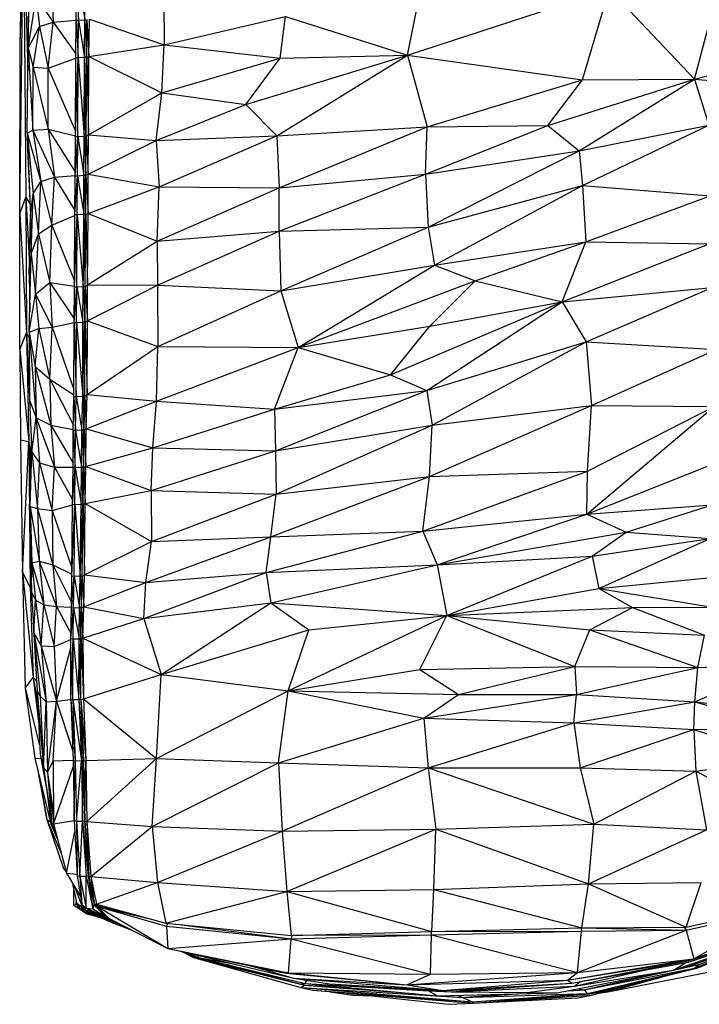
# Model space of a CAD drawing. Header units: millimetres. Extents: x 0 to 2209, y 0 to 979.
# Tile 1 of 27: x 0 to 285, y 19 to 432. Entities that reach past the tile are written whole.
import ezdxf

# ---------------------------------------------------------------- set-up
doc = ezdxf.new("R2010")
doc.units = ezdxf.units.MM
doc.header["$MEASUREMENT"] = 0
doc.layers.add('Crea2D$visibili$tangenti', color=7, linetype='Continuous', true_color=0x000000)

msp = doc.modelspace()

# ---------------------------------------------------------------- linework, layer by layer
at = {"layer": 'Crea2D$visibili$tangenti'}
for p, q in [((0, 350.62), (1.55, 475.39)), ((0.19, 421.68), (1.55, 475.39)), ((1.55, 475.39), (3.41, 410.48)), ((1.55, 475.39), (2.62, 357.59)), ((0.19, 421.68), (1.26, 469.56)), ((3.59, 420.1), (4.07, 446.32)), ((13.38, 450.03), (14.05, 431.04)), ((23.75, 431.82), (23.84, 447.57)), ((23.84, 447.57), (24.62, 431.84)), ((24.62, 431.84), (24.82, 447.59)), ((24.82, 447.59), (27.34, 431.98)), ((27.34, 431.98), (27.53, 447.72)), ((162.74, 417.12), (169.24, 449.7)), ((162.74, 417.12), (247.46, 444.87)), ((236.12, 406.89), (247.46, 444.87)), ((247.46, 444.87), (283.13, 407.08)), ((283.13, 407.08), (293.12, 444.82)), ((3.59, 420.1), (6.88, 441.48)), ((6.88, 441.48), (14.05, 431.04)), ((6.88, 441.48), (8.34, 429.14)), ((60.48, 440.15), (60.58, 421.5)), ((3.41, 410.48), (3.88, 437.84)), ((3.59, 420.1), (3.88, 437.84)), ((8.34, 429.14), (14.05, 431.04)), ((11.92, 411.71), (14.05, 431.04)), ((14.05, 431.04), (23.75, 431.86)), ((14.05, 431.04), (23.57, 417.72)), ((23.55, 416.13), (23.75, 431.82)), ((23.75, 431.82), (24.62, 431.84)), ((23.75, 431.82), (24.52, 416.18)), ((24.52, 416.15), (24.62, 431.84)), ((24.62, 431.84), (27.34, 431.98)), ((24.62, 431.84), (27.23, 416.29)), ((27.23, 416.29), (27.34, 431.98)), ((27.34, 431.98), (28.21, 432.05)), ((27.34, 431.98), (28.01, 416.35)), ((28.01, 416.35), (28.21, 432.05)), ((28.11, 416.38), (28.21, 432.05)), ((28.21, 432.07), (29.08, 416.57)), ((29.08, 416.57), (29.27, 432.34)), ((29.27, 432.34), (60.58, 421.5)), ((60.58, 421.5), (111.57, 433.42)), ((109.24, 415.86), (111.57, 433.42)), ((111.57, 433.42), (162.74, 417.12)), ((3.59, 420.1), (8.34, 429.14)), ((5.72, 412.12), (8.34, 429.14)), ((8.34, 429.14), (11.92, 411.71)), ((0, 350.62), (0.19, 421.68)), ((29.08, 416.57), (60.58, 421.5)), ((59.71, 401.43), (60.58, 421.5)), ((60.58, 421.5), (109.24, 415.86)), ((3.2, 384.38), (3.59, 420.1)), ((3.39, 409.74), (3.59, 420.1)), ((3.59, 420.1), (5.72, 412.12)), ((3.59, 420.1), (5.52, 385.64)), ((283.13, 407.08), (324.71, 417.67)), ((11.92, 411.71), (23.55, 415.88)), ((23.36, 383), (24.52, 416.15)), ((23.36, 383), (23.55, 416.13)), ((23.55, 416.13), (24.52, 416.15)), ((24.33, 383), (24.52, 416.15)), ((24.52, 416.15), (27.23, 416.29)), ((24.52, 416.15), (27.04, 383.16)), ((27.04, 383.16), (28.01, 416.35)), ((27.04, 383.16), (27.23, 416.29)), ((27.23, 416.29), (28.01, 416.35)), ((27.82, 383.22), (28.11, 416.38)), ((27.82, 383.22), (28.01, 416.35)), ((27.91, 383.2), (28.11, 416.38)), ((28.01, 416.35), (28.11, 416.38)), ((28.11, 416.38), (29.08, 416.57)), ((28.11, 416.38), (28.88, 383.81)), ((28.88, 383.81), (29.08, 416.57)), ((29.08, 416.57), (59.71, 401.43)), ((59.71, 401.43), (109.24, 415.86)), ((94.89, 396.47), (162.74, 417.12)), ((94.89, 396.47), (109.24, 415.86)), ((107.88, 383.33), (162.74, 417.12)), ((109.24, 415.86), (162.74, 417.12)), ((162.74, 417.12), (236.12, 406.89)), ((162.74, 417.12), (170.98, 387.06)), ((3.2, 384.38), (3.39, 409.74)), ((5.52, 385.64), (5.72, 412.12)), ((5.72, 412.12), (11.92, 386.14)), ((5.72, 412.12), (11.92, 411.71)), ((11.92, 411.71), (23.37, 385.31)), ((11.92, 386.14), (11.92, 411.71)), ((170.98, 387.06), (236.12, 406.89)), ((221.68, 387.68), (283.13, 407.08)), ((221.68, 387.68), (236.12, 406.89)), ((234.76, 377.09), (283.13, 407.08)), ((236.12, 406.89), (283.13, 407.08)), ((283.13, 407.08), (324.71, 403.52)), ((283.13, 407.08), (289.23, 387.83)), ((28.88, 383.81), (59.71, 401.43)), ((57.29, 381.3), (59.71, 401.43)), ((59.71, 401.43), (94.89, 396.47)), ((57.29, 381.3), (94.89, 396.47)), ((94.89, 396.47), (107.88, 383.33)), ((3.2, 384.38), (5.52, 385.64)), ((3.2, 384.38), (4.56, 350.08)), ((3.2, 384.38), (3.3, 377.83)), ((3.2, 384.38), (8.82, 364.17)), ((3.2, 384.38), (5.72, 358.93)), ((5.52, 385.64), (11.92, 386.14)), ((5.52, 385.64), (14.54, 365.98)), ((5.52, 385.64), (8.82, 364.17)), ((11.92, 386.14), (23.27, 368.19)), ((11.92, 386.14), (14.54, 365.98)), ((11.92, 386.14), (23.36, 383.35)), ((107.88, 383.33), (170.98, 387.06)), ((108.95, 361.45), (170.98, 387.06)), ((170.3, 367.23), (221.68, 387.68)), ((170.3, 367.23), (170.98, 387.06)), ((170.98, 387.06), (221.68, 387.68)), ((221.68, 387.68), (234.76, 377.09)), ((234.76, 377.09), (289.23, 387.83)), ((236.21, 362.53), (289.23, 387.83)), ((23.26, 366.61), (23.36, 383)), ((23.26, 366.6), (24.33, 383)), ((23.36, 383), (24.33, 383)), ((24.23, 366.59), (24.33, 383)), ((24.33, 383), (27.04, 383.16)), ((24.33, 383), (26.95, 366.75)), ((26.95, 366.75), (27.04, 383.16)), ((27.04, 383.16), (27.82, 383.22)), ((27.04, 383.16), (27.72, 366.8)), ((27.72, 366.8), (27.82, 383.22)), ((27.72, 366.8), (27.91, 383.2)), ((27.82, 383.22), (27.91, 383.2)), ((27.82, 366.75), (27.91, 383.2)), ((27.91, 383.2), (28.88, 383.81)), ((27.91, 383.2), (28.69, 367.24)), ((28.69, 367.24), (28.88, 383.81)), ((28.69, 367.24), (57.29, 381.3)), ((28.88, 383.81), (57.29, 381.3)), ((57.29, 381.3), (107.88, 383.33)), ((57.29, 381.3), (58.55, 361.96)), ((58.55, 361.96), (107.88, 383.33)), ((107.88, 383.33), (108.95, 361.45)), ((3.3, 377.83), (4.56, 350.08)), ((170.3, 367.23), (234.76, 377.09)), ((171.37, 345), (234.76, 377.09)), ((234.76, 377.09), (236.21, 362.53)), ((5.72, 358.93), (8.82, 364.17)), ((7.85, 342.19), (8.82, 364.17)), ((8.82, 364.17), (14.54, 365.98)), ((8.82, 364.17), (13.47, 345.87)), ((13.47, 345.87), (14.54, 365.98)), ((14.54, 365.98), (23.26, 366.61)), ((14.54, 365.98), (23.18, 351.93)), ((23.17, 350.3), (23.26, 366.6)), ((23.17, 350.3), (24.23, 366.59)), ((23.26, 366.6), (24.23, 366.59)), ((24.14, 350.29), (24.23, 366.59)), ((24.23, 366.59), (26.95, 366.75)), ((24.23, 366.59), (26.85, 350.45)), ((26.85, 350.45), (26.95, 366.75)), ((26.95, 366.75), (27.72, 366.8)), ((26.95, 366.75), (27.62, 350.5)), ((27.62, 350.5), (27.72, 366.8)), ((27.62, 350.5), (27.82, 366.75)), ((27.72, 366.8), (27.82, 366.75)), ((27.72, 350.42), (27.82, 366.75)), ((27.82, 366.75), (28.69, 367.24)), ((27.82, 366.75), (28.69, 350.8)), ((28.69, 367.24), (58.55, 361.96)), ((28.69, 350.8), (28.69, 367.24)), ((108.85, 343.37), (170.3, 367.23)), ((108.95, 361.45), (170.3, 367.23)), ((170.3, 367.23), (171.37, 345)), ((28.69, 350.8), (58.55, 361.96)), ((57.68, 339.08), (58.55, 361.96)), ((57.68, 339.08), (108.95, 361.45)), ((58.55, 361.96), (108.95, 361.45)), ((108.85, 343.37), (108.95, 361.45)), ((171.37, 345), (236.21, 362.53)), ((174.09, 329.04), (236.21, 362.53)), ((236.21, 362.53), (289.72, 358.09)), ((236.21, 362.53), (237.57, 338.88)), ((0, 350.62), (2.62, 357.59)), ((2.62, 357.59), (4.07, 329.07)), ((2.62, 357.59), (2.91, 300.67)), ((2.62, 357.59), (4.35, 354.61)), ((4.56, 350.08), (5.72, 358.93)), ((4.84, 333.81), (5.72, 358.93)), ((5.72, 358.93), (7.85, 342.19)), ((237.57, 338.88), (289.72, 358.09)), ((0, 293.64), (0, 350.62)), ((0, 350.62), (2.91, 300.67)), ((3.97, 325.01), (4.56, 350.08)), ((4.56, 350.08), (4.84, 333.81)), ((13.47, 345.87), (23.17, 349.96)), ((22.97, 319.97), (23.17, 350.3)), ((22.97, 319.97), (24.14, 350.29)), ((23.17, 350.3), (24.14, 350.29)), ((23.94, 319.97), (24.14, 350.29)), ((24.14, 350.29), (26.85, 350.45)), ((24.14, 350.29), (26.66, 320.14)), ((26.66, 320.14), (27.62, 350.5)), ((26.66, 320.14), (26.85, 350.45)), ((26.85, 350.45), (27.62, 350.5)), ((27.43, 320.18), (27.62, 350.5)), ((27.43, 320.18), (27.72, 350.42)), ((27.53, 320.14), (27.72, 350.42)), ((27.62, 350.5), (27.72, 350.42)), ((27.72, 350.42), (28.69, 350.8)), ((27.72, 350.42), (28.5, 320.77)), ((28.5, 320.77), (28.69, 350.8)), ((28.69, 350.8), (57.68, 339.08)), ((7.85, 342.19), (13.47, 345.87)), ((12.6, 321.75), (13.47, 345.87)), ((13.47, 345.87), (22.99, 322.43)), ((57.68, 339.08), (108.85, 343.37)), ((57.77, 320.66), (108.85, 343.37)), ((108.85, 343.37), (171.37, 345)), ((108.85, 343.37), (109.63, 318.28)), ((109.63, 318.28), (171.37, 345)), ((171.37, 345), (174.09, 329.04)), ((4.84, 333.81), (7.85, 342.19)), ((6.59, 316.85), (7.85, 342.19)), ((7.85, 342.19), (12.6, 321.75)), ((28.5, 320.77), (57.68, 339.08)), ((57.68, 339.08), (57.77, 320.66)), ((174.09, 329.04), (237.57, 338.88)), ((191.14, 322.45), (237.57, 338.88)), ((227.59, 313.62), (237.57, 338.88)), ((237.57, 338.88), (289.34, 338.04)), ((227.59, 313.62), (289.34, 338.04)), ((3.97, 300.91), (4.84, 333.81)), ((3.97, 325.01), (4.84, 333.81)), ((4.84, 333.81), (6.59, 316.85)), ((109.63, 318.28), (174.09, 329.04)), ((116.89, 294.57), (174.09, 329.04)), ((174.09, 329.04), (191.14, 322.45)), ((3.97, 325.01), (4.2, 309.53)), ((116.89, 294.57), (191.14, 322.45)), ((172.14, 303.44), (191.14, 322.45)), ((191.14, 322.45), (227.59, 313.62)), ((6.59, 316.85), (12.6, 321.75)), ((12.6, 321.75), (22.88, 306.55)), ((12.6, 321.75), (13.66, 303.1)), ((12.6, 321.75), (22.97, 320.22)), ((22.88, 305.02), (23.94, 319.97)), ((22.88, 305.02), (22.97, 319.97)), ((22.97, 319.97), (23.94, 319.97)), ((23.84, 305.02), (23.94, 319.97)), ((23.94, 319.97), (26.66, 320.14)), ((23.94, 319.97), (26.56, 305.17)), ((26.56, 305.17), (26.66, 320.14)), ((26.66, 320.14), (27.43, 320.18)), ((26.66, 320.14), (27.34, 305.22)), ((27.34, 305.22), (27.43, 320.18)), ((27.34, 305.22), (27.53, 320.14)), ((27.43, 320.18), (27.53, 320.14)), ((27.43, 305.19), (27.53, 320.14)), ((27.53, 320.14), (28.5, 320.77)), ((27.53, 320.14), (28.4, 305.71)), ((28.4, 305.71), (28.5, 320.77)), ((28.4, 305.71), (57.77, 320.66)), ((28.5, 320.77), (57.77, 320.66)), ((57.77, 320.66), (109.63, 318.28)), ((57.77, 320.66), (57.96, 294.93)), ((57.96, 294.93), (109.63, 318.28)), ((109.63, 318.28), (116.89, 294.57)), ((227.59, 313.62), (290.6, 319.69)), ((237.77, 296.83), (290.6, 319.69)), ((3.97, 300.91), (6.59, 316.85)), ((6.59, 316.85), (13.66, 303.1)), ((6.59, 316.85), (8.05, 302.44)), ((155.57, 283.05), (227.59, 313.62)), ((170.79, 276.46), (227.59, 313.62)), ((172.14, 303.44), (227.59, 313.62)), ((227.59, 313.62), (237.77, 296.83)), ((3.97, 300.91), (8.05, 302.44)), ((6.49, 286.5), (8.05, 302.44)), ((8.05, 302.44), (13.66, 303.1)), ((8.05, 302.44), (12.7, 281.2)), ((12.7, 281.2), (13.66, 303.1)), ((13.66, 303.1), (22.87, 304.94)), ((13.66, 303.1), (22.79, 276.82)), ((22.78, 273.94), (22.88, 305.02)), ((22.88, 305.02), (23.75, 273.95)), ((22.88, 305.02), (23.84, 305.02)), ((23.75, 273.95), (23.84, 305.02)), ((23.84, 305.02), (26.56, 305.17)), ((23.84, 305.02), (26.46, 274.09)), ((26.46, 274.09), (26.56, 305.17)), ((26.56, 305.17), (27.34, 305.22)), ((26.56, 305.17), (27.23, 274.16)), ((27.23, 274.16), (27.34, 305.22)), ((27.23, 274.16), (27.43, 305.19)), ((27.34, 305.22), (27.43, 305.19)), ((27.34, 274.14), (27.43, 305.19)), ((27.43, 305.19), (28.4, 305.71)), ((27.43, 305.19), (28.3, 274.83)), ((28.3, 274.83), (28.4, 305.71)), ((28.4, 305.71), (57.96, 294.93)), ((116.89, 294.57), (172.14, 303.44)), ((155.57, 283.05), (172.14, 303.44)), ((0, 293.64), (2.91, 300.67)), ((2.91, 300.67), (3.99, 298.44)), ((2.91, 300.67), (4.16, 273.93)), ((2.91, 300.67), (3.78, 255.1)), ((3.97, 300.91), (6.49, 286.5)), ((3.97, 300.91), (6.88, 265.06)), ((3.97, 300.91), (4.17, 272.43)), ((0, 293.64), (3.78, 255.1)), ((0, 293.64), (0.39, 255.75)), ((28.3, 274.83), (57.96, 294.93)), ((57.38, 271.96), (57.96, 294.93)), ((57.38, 271.96), (116.89, 294.57)), ((57.96, 294.93), (116.89, 294.57)), ((106.91, 268.56), (116.89, 294.57)), ((116.89, 294.57), (155.57, 283.05)), ((170.79, 276.46), (237.77, 296.83)), ((173.12, 261.89), (237.77, 296.83)), ((237.77, 296.83), (292.24, 293.65)), ((237.77, 296.83), (240, 270.23)), ((240, 270.23), (292.24, 293.65)), ((6.49, 286.5), (6.88, 265.06)), ((6.49, 286.5), (13.09, 261.91)), ((6.49, 286.5), (12.7, 281.2)), ((12.7, 281.2), (22.53, 261.92)), ((12.7, 281.2), (22.78, 274.68)), ((12.7, 281.2), (13.09, 261.91)), ((106.91, 268.56), (155.57, 283.05)), ((155.57, 283.05), (170.79, 276.46)), ((22.49, 259.8), (22.78, 273.94)), ((22.78, 273.94), (23.75, 273.95)), ((22.78, 273.94), (23.45, 259.78)), ((23.45, 259.78), (23.75, 273.95)), ((23.75, 273.95), (26.46, 274.09)), ((23.75, 273.95), (26.07, 259.93)), ((26.07, 259.93), (26.46, 274.09)), ((26.46, 274.09), (27.23, 274.16)), ((26.46, 274.09), (26.95, 260)), ((26.95, 260), (27.23, 274.16)), ((27.04, 260), (27.23, 274.16)), ((27.04, 260), (27.34, 274.14)), ((27.23, 274.16), (27.34, 274.14)), ((27.34, 274.14), (28.3, 274.83)), ((27.34, 274.14), (27.91, 260.4)), ((27.91, 260.4), (28.3, 274.83)), ((28.3, 274.83), (57.38, 271.96)), ((106.91, 268.56), (170.79, 276.46)), ((107.3, 251.08), (170.79, 276.46)), ((170.79, 276.46), (173.12, 261.89)), ((4.17, 272.43), (6.88, 265.06)), ((4.17, 272.43), (5.14, 250.65)), ((27.91, 260.4), (57.38, 271.96)), ((55.93, 252.39), (57.38, 271.96)), ((55.93, 252.39), (106.91, 268.56)), ((57.38, 271.96), (106.91, 268.56)), ((106.91, 268.56), (107.3, 251.08)), ((171.95, 240.41), (240, 270.23)), ((173.12, 261.89), (240, 270.23)), ((238.06, 224.62), (291.47, 269.8)), ((238.25, 242.67), (240, 270.23)), ((238.25, 242.67), (291.47, 269.8)), ((240, 270.23), (291.47, 269.8)), ((5.14, 250.65), (6.88, 265.06)), ((6.88, 265.06), (14.63, 244.24)), ((6.88, 265.06), (8.34, 246.13)), ((6.88, 265.06), (13.09, 261.91)), ((13.09, 261.91), (22.49, 260.11)), ((13.09, 261.91), (22.4, 245.9)), ((13.09, 261.91), (14.63, 244.24)), ((27.04, 260), (27.91, 260.4)), ((27.72, 244.54), (27.91, 260.4)), ((27.91, 260.4), (55.93, 252.39)), ((107.3, 251.08), (173.12, 261.89)), ((107.59, 232.96), (173.12, 261.89)), ((171.95, 240.41), (173.12, 261.89)), ((4.8, 258.25), (4.84, 253.15)), ((22.39, 244.15), (22.49, 259.8)), ((22.49, 259.8), (23.45, 259.78)), ((22.49, 259.8), (23.26, 244.1)), ((23.26, 244.1), (23.45, 259.78)), ((23.45, 259.78), (26.07, 259.93)), ((23.45, 259.78), (25.98, 244.22)), ((25.98, 244.22), (26.07, 259.93)), ((26.07, 259.93), (26.95, 260)), ((26.07, 259.93), (26.75, 244.28)), ((26.75, 244.28), (26.95, 260)), ((26.75, 244.28), (27.04, 260)), ((26.85, 244.27), (27.04, 260)), ((26.95, 260), (27.04, 260)), ((27.04, 260), (27.72, 244.54)), ((0.39, 255.75), (1.16, 200.14)), ((0.39, 255.75), (3.78, 255.1)), ((1.16, 200.14), (3.78, 255.1)), ((3.78, 255.1), (4.54, 242.67)), ((3.78, 255.1), (4.65, 246.49)), ((3.78, 255.1), (4.36, 193.85)), ((4.07, 226.05), (4.84, 253.15)), ((4.84, 253.15), (5.14, 250.65)), ((27.72, 244.54), (55.93, 252.39)), ((55.15, 234.5), (55.93, 252.39)), ((55.93, 252.39), (107.3, 251.08)), ((4.07, 226.05), (5.14, 250.65)), ((4.36, 227.85), (5.14, 250.65)), ((5.14, 250.65), (7.46, 226.97)), ((5.14, 250.65), (8.34, 246.13)), ((55.15, 234.5), (107.3, 251.08)), ((107.3, 251.08), (107.59, 232.96)), ((7.46, 226.97), (8.34, 246.13)), ((8.34, 246.13), (13.57, 226.05)), ((8.34, 246.13), (14.63, 244.24)), ((13.57, 226.05), (14.63, 244.24)), ((14.63, 244.24), (22.39, 244.25)), ((14.63, 244.24), (22.22, 230.72)), ((22.2, 228.75), (22.39, 244.15)), ((22.2, 228.75), (23.26, 244.1)), ((22.39, 244.15), (23.26, 244.1)), ((23.17, 228.67), (23.26, 244.1)), ((23.26, 244.1), (25.98, 244.22)), ((23.26, 244.1), (25.78, 228.77)), ((25.78, 228.77), (25.98, 244.22)), ((25.98, 244.22), (26.75, 244.28)), ((25.98, 244.22), (26.56, 228.83)), ((26.56, 228.83), (26.75, 244.28)), ((26.56, 228.83), (26.85, 244.27)), ((26.66, 228.78), (26.85, 244.27)), ((26.75, 244.28), (26.85, 244.27)), ((26.85, 244.27), (27.72, 244.54)), ((26.85, 244.27), (27.53, 228.98)), ((27.53, 228.98), (27.72, 244.54)), ((27.72, 244.54), (55.15, 234.5)), ((238.06, 224.62), (289.72, 245.14)), ((105.46, 215.11), (171.95, 240.41)), ((107.59, 232.96), (171.95, 240.41)), ((169.14, 217.41), (238.25, 242.67)), ((169.14, 217.41), (171.95, 240.41)), ((171.95, 240.41), (238.25, 242.67)), ((238.06, 224.62), (238.25, 242.67)), ((27.53, 228.98), (55.15, 234.5)), ((55.15, 234.5), (107.59, 232.96)), ((55.15, 234.5), (55.35, 213.14)), ((55.35, 213.14), (107.59, 232.96)), ((105.46, 215.11), (107.59, 232.96)), ((4.07, 226.05), (4.36, 227.85)), ((4.36, 227.85), (8.24, 204.85)), ((4.36, 227.85), (7.46, 226.97)), ((4.36, 227.85), (5.14, 204.2)), ((13.57, 226.05), (22.19, 228.55)), ((21.91, 198.76), (22.2, 228.75)), ((21.91, 198.76), (23.17, 228.67)), ((22.2, 228.75), (23.17, 228.67)), ((22.88, 198.62), (23.17, 228.67)), ((23.17, 228.67), (25.78, 228.77)), ((23.17, 228.67), (25.39, 198.65)), ((25.39, 198.65), (26.56, 228.83)), ((25.39, 198.65), (25.78, 228.77)), ((25.78, 228.77), (26.56, 228.83)), ((26.27, 198.71), (26.56, 228.83)), ((26.27, 198.62), (26.66, 228.78)), ((26.56, 228.83), (26.66, 228.78)), ((26.66, 228.78), (27.53, 228.98)), ((26.66, 228.78), (27.23, 199.1)), ((27.23, 199.1), (27.53, 228.98)), ((27.53, 228.98), (55.35, 213.14)), ((238.06, 224.62), (290.79, 228.49)), ((254.54, 216.97), (290.79, 228.49)), ((4.07, 226.05), (4.94, 191.96)), ((4.07, 226.05), (5.14, 204.2)), ((7.46, 226.97), (8.24, 204.85)), ((7.46, 226.97), (13.86, 203.25)), ((7.46, 226.97), (13.57, 226.05)), ((13.57, 226.05), (21.94, 202.1)), ((13.57, 226.05), (13.86, 203.25)), ((169.14, 217.41), (238.06, 224.62)), ((175.25, 203.31), (238.06, 224.62)), ((238.06, 224.62), (254.54, 216.97)), ((52.92, 195.87), (105.46, 215.11)), ((55.35, 213.14), (105.46, 215.11)), ((103.42, 200.1), (169.14, 217.41)), ((103.42, 200.1), (105.46, 215.11)), ((105.46, 215.11), (169.14, 217.41)), ((169.14, 217.41), (175.25, 203.31)), ((175.25, 203.31), (254.54, 216.97)), ((240.29, 206.96), (254.54, 216.97)), ((254.54, 216.97), (289.72, 214.38)), ((27.23, 199.1), (55.35, 213.14)), ((52.92, 195.87), (55.35, 213.14)), ((240.29, 206.96), (289.72, 214.38)), ((243.1, 193.36), (289.72, 214.38)), ((175.25, 203.31), (240.29, 206.96)), ((179.32, 182.06), (240.29, 206.96)), ((240.29, 206.96), (243.1, 193.36)), ((4.94, 191.96), (5.14, 204.2)), ((5.14, 204.2), (8.24, 204.85)), ((5.14, 204.2), (10.18, 186.55)), ((5.14, 204.2), (6.69, 188.42)), ((8.24, 204.85), (15.51, 185.87)), ((8.24, 204.85), (10.18, 186.55)), ((8.24, 204.85), (13.86, 203.25)), ((13.86, 203.25), (21.91, 199.41)), ((13.86, 203.25), (21.74, 187.6)), ((13.86, 203.25), (15.51, 185.87)), ((103.42, 200.1), (175.25, 203.31)), ((105.46, 187.34), (175.25, 203.31)), ((175.25, 203.31), (179.32, 182.06)), ((1.16, 200.14), (2.32, 151.59)), ((1.16, 200.14), (5.72, 156.09)), ((1.16, 200.14), (4.36, 193.85)), ((21.71, 185.44), (21.91, 198.76)), ((21.71, 185.44), (22.88, 198.62)), ((21.91, 198.76), (22.88, 198.62)), ((22.58, 185.3), (22.88, 198.62)), ((22.88, 198.62), (25.39, 198.65)), ((22.88, 198.62), (25.1, 185.35)), ((25.1, 185.35), (25.39, 198.65)), ((25.39, 198.65), (26.27, 198.71)), ((25.39, 198.65), (25.98, 185.39)), ((25.98, 185.32), (26.27, 198.62)), ((26.27, 198.62), (27.23, 199.1)), ((26.27, 198.62), (26.85, 185.67)), ((26.85, 185.67), (27.23, 199.1)), ((27.23, 199.1), (52.92, 195.87)), ((52.15, 180.8), (103.42, 200.1)), ((52.92, 195.87), (103.42, 200.1)), ((103.42, 200.1), (105.46, 187.34)), ((26.85, 185.67), (52.92, 195.87)), ((52.15, 180.8), (52.92, 195.87)), ((243.1, 193.36), (290.3, 197.96)), ((4.36, 193.85), (5.72, 156.09)), ((4.36, 193.85), (5.18, 187.68)), ((4.36, 193.85), (4.89, 193.79)), ((4.94, 191.96), (6.69, 188.42)), ((4.94, 191.96), (5.91, 174.82)), ((179.32, 182.06), (243.1, 193.36)), ((243.1, 193.36), (290.79, 185.55)), ((243.1, 193.36), (257.15, 185.46)), ((5.91, 174.82), (6.69, 188.42)), ((6.69, 188.42), (9.01, 169.32)), ((6.69, 188.42), (10.18, 186.55)), ((9.01, 169.32), (10.18, 186.55)), ((10.18, 186.55), (14.44, 168.99)), ((10.18, 186.55), (15.51, 185.87)), ((52.15, 180.8), (105.46, 187.34)), ((59.32, 157.32), (105.46, 187.34)), ((105.46, 187.34), (179.32, 182.06)), ((105.46, 187.34), (121.36, 175.97)), ((14.44, 168.99), (15.51, 185.87)), ((15.51, 185.87), (21.55, 174.42)), ((15.51, 185.87), (21.71, 185.59)), ((21.52, 172.33), (21.71, 185.44)), ((21.52, 172.33), (22.58, 185.3)), ((21.71, 185.44), (22.58, 185.3)), ((22.39, 172.23), (22.58, 185.3)), ((22.58, 185.3), (25.1, 185.35)), ((22.58, 185.3), (24.91, 172.26)), ((24.91, 172.26), (25.1, 185.35)), ((25.1, 185.35), (25.98, 185.39)), ((25.1, 185.35), (25.69, 172.3)), ((25.69, 172.3), (25.98, 185.32)), ((25.78, 172.23), (25.98, 185.32)), ((25.98, 185.32), (26.85, 185.67)), ((25.98, 185.32), (26.56, 172.52)), ((26.56, 172.52), (26.85, 185.67)), ((26.85, 185.67), (52.15, 180.8)), ((112.73, 150.41), (179.32, 182.06)), ((121.36, 175.97), (179.32, 182.06)), ((167.88, 159.36), (179.32, 182.06)), ((179.32, 182.06), (257.15, 185.46)), ((179.32, 182.06), (232.92, 160.6)), ((179.32, 182.06), (239.32, 176.04)), ((239.32, 176.04), (257.15, 185.46)), ((257.15, 185.46), (290.79, 185.55)), ((257.15, 185.46), (287.39, 173.81)), ((26.56, 172.52), (52.15, 180.8)), ((52.15, 180.8), (59.32, 157.32)), ((5.91, 174.82), (9.01, 169.32)), ((5.91, 174.82), (11.05, 145.79)), ((5.91, 174.82), (8.53, 148.26)), ((5.98, 174.17), (7.37, 150.33)), ((59.32, 157.32), (121.36, 175.97)), ((112.73, 150.41), (121.36, 175.97)), ((232.92, 160.6), (239.32, 176.04)), ((239.32, 176.04), (284.58, 160.21)), ((239.32, 176.04), (287.39, 173.81)), ((284.58, 160.21), (287.39, 173.81)), ((14.44, 168.99), (21.52, 172)), ((21.42, 146.83), (21.52, 172.33)), ((21.42, 146.83), (22.39, 172.23)), ((21.52, 172.33), (22.39, 172.23)), ((22.29, 146.74), (22.39, 172.23)), ((22.39, 172.23), (24.91, 172.26)), ((22.39, 172.23), (24.82, 146.77)), ((24.82, 146.77), (25.69, 172.3)), ((24.82, 146.77), (24.91, 172.26)), ((24.91, 172.26), (25.69, 172.3)), ((25.59, 146.8), (25.69, 172.3)), ((25.59, 146.8), (25.78, 172.23)), ((25.69, 172.3), (25.78, 172.23)), ((25.69, 146.75), (25.78, 172.23)), ((25.78, 172.23), (26.56, 172.52)), ((25.78, 172.23), (26.75, 147.11)), ((26.56, 172.52), (59.32, 157.32)), ((26.56, 172.52), (26.75, 147.11)), ((9.01, 169.32), (11.05, 145.79)), ((9.01, 169.32), (15.51, 146.12)), ((9.01, 169.32), (14.44, 168.99)), ((14.44, 168.99), (15.51, 146.12)), ((15.51, 146.12), (21.5, 168.44)), ((283.32, 145.83), (320.64, 161.96)), ((284.58, 160.21), (320.64, 161.96)), ((26.75, 147.11), (59.32, 157.32)), ((57.48, 121.99), (59.32, 157.32)), ((59.32, 157.32), (112.73, 150.41)), ((112.73, 150.41), (167.88, 159.36)), ((167.88, 159.36), (232.92, 160.6)), ((167.88, 159.36), (184.17, 148.92)), ((184.17, 148.92), (232.92, 160.6)), ((232.92, 160.6), (233.7, 148.86)), ((232.92, 160.6), (284.58, 160.21)), ((233.7, 148.86), (284.58, 160.21)), ((283.32, 145.83), (284.58, 160.21)), ((2.32, 151.59), (5.72, 156.09)), ((5.72, 156.09), (7.93, 137.52)), ((5.72, 156.09), (7.61, 144.91)), ((5.72, 156.09), (7.13, 154.47)), ((2.32, 151.59), (8.37, 127.57)), ((2.32, 151.59), (6.4, 122.19)), ((7.37, 150.33), (8.53, 148.26)), ((7.37, 150.33), (9.98, 118.07)), ((7.37, 150.33), (8.53, 123.89)), ((57.48, 121.99), (112.73, 150.41)), ((108.56, 120.19), (112.73, 150.41)), ((112.73, 150.41), (184.17, 148.92)), ((112.73, 150.41), (169.62, 138.95)), ((169.62, 138.95), (184.17, 148.92)), ((169.62, 138.95), (233.7, 148.86)), ((184.17, 148.92), (233.7, 148.86)), ((232.54, 136.98), (233.7, 148.86)), ((233.7, 148.86), (283.32, 145.83)), ((8.53, 148.26), (11.05, 145.79)), ((8.53, 148.26), (9.98, 118.07)), ((9.98, 118.07), (11.05, 145.79)), ((11.05, 145.79), (15.51, 146.12)), ((11.05, 145.79), (11.63, 116.13)), ((11.63, 116.13), (15.51, 146.12)), ((14.05, 121.05), (15.51, 146.12)), ((15.51, 146.12), (21.42, 146.81)), ((15.51, 146.12), (22.24, 125.11)), ((21.42, 146.83), (22.29, 146.74)), ((21.42, 146.83), (23.26, 121.13)), ((21.42, 146.81), (22.39, 121.19)), ((22.29, 146.74), (24.82, 146.77)), ((22.29, 146.74), (25.88, 121.16)), ((22.29, 146.74), (23.26, 121.13)), ((24.82, 146.77), (25.59, 146.8)), ((24.82, 146.77), (26.66, 121.17)), ((24.82, 146.77), (25.88, 121.16)), ((25.59, 146.8), (25.69, 146.75)), ((25.59, 146.8), (26.75, 121.13)), ((25.61, 146.16), (26.66, 121.17)), ((25.69, 146.75), (26.75, 147.11)), ((25.69, 146.75), (27.72, 121.16)), ((25.69, 146.75), (26.75, 121.13)), ((26.75, 147.11), (57.48, 121.99)), ((26.75, 147.11), (27.72, 121.16)), ((232.54, 136.98), (283.32, 145.83)), ((282.93, 134.15), (283.32, 145.83)), ((283.32, 145.83), (320.55, 141.73)), ((283.32, 145.83), (320.64, 135.06)), ((108.56, 120.19), (169.62, 138.95)), ((169.62, 138.95), (232.54, 136.98)), ((169.62, 138.95), (171.47, 118.08)), ((171.47, 118.08), (232.54, 136.98)), ((232.54, 136.98), (282.93, 134.15)), ((232.54, 136.98), (235.15, 118.16)), ((235.15, 118.16), (282.93, 134.15)), ((282.93, 134.15), (320.64, 135.06)), ((282.93, 134.15), (283.81, 116.73)), ((282.93, 134.15), (320.93, 122.11)), ((6.4, 122.19), (8.88, 122)), ((6.4, 122.19), (8.34, 114.04)), ((6.4, 122.19), (13.09, 94.55)), ((8.53, 123.89), (11.75, 106.25)), ((8.53, 123.89), (9.98, 118.07)), ((11.63, 116.13), (14.05, 121.05)), ((14.05, 121.05), (22.39, 121.3)), ((14.05, 121.05), (14.15, 94.56)), ((22.39, 121.19), (22.87, 95.97)), ((22.39, 121.19), (23.26, 121.13)), ((22.88, 95.96), (23.26, 121.13)), ((23.26, 121.13), (25.88, 121.16)), ((23.26, 121.13), (23.84, 95.77)), ((23.84, 95.77), (25.88, 121.16)), ((25.88, 121.16), (26.66, 121.17)), ((25.88, 121.16), (26.36, 95.77)), ((26.36, 95.77), (26.66, 121.17)), ((26.66, 121.17), (27.14, 95.82)), ((26.66, 121.17), (26.75, 121.13)), ((26.75, 121.13), (27.72, 121.16)), ((26.75, 121.13), (27.34, 95.7)), ((26.75, 120.95), (27.14, 95.82)), ((27.34, 95.7), (27.72, 121.16)), ((27.72, 121.16), (57.48, 121.99)), ((27.72, 121.16), (28.21, 95.62)), ((28.21, 95.62), (57.48, 121.99)), ((55.64, 93.5), (57.48, 121.99)), ((55.64, 93.5), (108.56, 120.19)), ((57.48, 121.99), (108.56, 120.19)), ((108.56, 120.19), (110.11, 91.58)), ((108.56, 120.19), (171.47, 118.08)), ((283.81, 116.73), (320.93, 122.11)), ((7.55, 117.34), (11.05, 97.62)), ((7.68, 116.82), (11.43, 96.49)), ((9.98, 118.07), (13.47, 94.71)), ((9.98, 118.07), (11.63, 116.13)), ((11.63, 116.13), (14.13, 99.11)), ((11.63, 116.13), (13.47, 94.7)), ((11.63, 116.13), (14.14, 95.9)), ((14.15, 94.56), (22.44, 118.42)), ((110.11, 91.58), (171.47, 118.08)), ((171.47, 118.08), (235.15, 118.16)), ((171.47, 118.08), (240.97, 94.48)), ((171.47, 118.08), (174.57, 92.36)), ((235.15, 118.16), (283.81, 116.73)), ((235.15, 118.16), (240.97, 94.48)), ((240.97, 94.48), (283.81, 116.73)), ((283.81, 116.73), (322.29, 96.5)), ((283.81, 116.73), (288.27, 92.12)), ((8.34, 114.04), (11.44, 96.46)), ((8.34, 114.04), (13.09, 94.55)), ((11.54, 107.38), (13.09, 94.55)), ((11.05, 97.62), (11.44, 96.46)), ((11.44, 96.46), (12.83, 95.61)), ((11.44, 96.46), (17.55, 81.84)), ((11.44, 96.46), (18.41, 75.93)), ((14.15, 94.56), (22.88, 95.97)), ((22.88, 95.96), (23.84, 95.77)), ((22.88, 95.96), (24.14, 73)), ((23.84, 95.77), (24.14, 73)), ((23.84, 95.77), (25.3, 72.68)), ((23.84, 95.77), (26.36, 95.77)), ((25.3, 72.68), (26.36, 95.77)), ((26.36, 95.77), (27.14, 95.82)), ((26.36, 95.77), (27.91, 72.64)), ((26.36, 95.77), (28.79, 72.75)), ((27.14, 95.82), (28.79, 72.75)), ((27.14, 95.82), (27.34, 95.7)), ((27.34, 95.7), (28.79, 72.75)), ((27.34, 95.7), (28.98, 72.57)), ((27.34, 95.7), (28.21, 95.62)), ((28.21, 95.62), (55.64, 93.5)), ((28.21, 95.62), (28.98, 72.57)), ((28.21, 95.62), (29.86, 72.5)), ((13.09, 94.55), (13.81, 93.82)), ((13.09, 94.55), (15.78, 88.45)), ((13.47, 94.7), (15.15, 90.82)), ((13.47, 94.7), (15.52, 89.44)), ((13.47, 94.7), (15.66, 88.89)), ((13.47, 94.7), (14.43, 93.52)), ((14.15, 94.56), (19.68, 73.88)), ((19.68, 73.88), (23.12, 91.47)), ((29.86, 72.5), (55.64, 93.5)), ((55.64, 93.5), (57.87, 69.95)), ((55.64, 93.5), (110.11, 91.58)), ((57.87, 69.95), (110.11, 91.58)), ((110.11, 91.58), (174.57, 92.36)), ((110.11, 91.58), (112.05, 66.18)), ((112.05, 66.18), (174.57, 92.36)), ((173.79, 67.04), (174.57, 92.36)), ((174.57, 92.36), (240.97, 94.48)), ((174.57, 92.36), (238.73, 69.49)), ((238.73, 69.49), (240.97, 94.48)), ((238.73, 69.49), (288.27, 92.12)), ((240.97, 94.48), (288.27, 92.12)), ((18.41, 75.93), (19.51, 74.51)), ((18.41, 75.93), (19.22, 75.59)), ((19.68, 73.88), (25.54, 64.2)), ((19.68, 73.88), (24.11, 73.45)), ((24.14, 73), (25.3, 72.68)), ((24.14, 73), (26.07, 60.82)), ((25.3, 72.68), (26.07, 60.82)), ((25.3, 72.68), (27.91, 59.28)), ((25.3, 72.68), (27.91, 72.64)), ((27.91, 72.64), (28.79, 72.75)), ((27.91, 72.64), (30.63, 58.92)), ((27.91, 59.28), (27.91, 72.64)), ((28.79, 72.75), (30.63, 58.92)), ((28.79, 72.75), (31.2, 60.8)), ((28.79, 72.75), (28.98, 72.57)), ((28.98, 72.57), (31.31, 61.11)), ((28.98, 72.57), (31.21, 60.74)), ((28.98, 72.57), (29.86, 72.5)), ((29.86, 72.5), (31.31, 61.11)), ((29.86, 72.5), (32.18, 60.89)), ((29.86, 72.5), (57.87, 69.95)), ((22.02, 70), (23.94, 61.18)), ((22.68, 60.54), (22.72, 66.78)), ((23.06, 68.3), (26.27, 59.89)), ((32.18, 60.89), (57.87, 69.95)), ((57.87, 69.95), (61.36, 52.93)), ((57.87, 69.95), (112.05, 66.18)), ((61.36, 52.93), (112.05, 66.18)), ((112.05, 66.18), (173.79, 67.04)), ((112.05, 66.18), (172.92, 49.44)), ((112.05, 66.18), (113.89, 47.81)), ((172.92, 49.44), (173.79, 67.04)), ((173.79, 67.04), (238.73, 69.49)), ((173.79, 67.04), (235.93, 50.96)), ((235.93, 50.96), (238.73, 69.49)), ((238.73, 69.49), (285.94, 69.99)), ((238.73, 69.49), (279.74, 51.31)), ((279.74, 51.31), (285.94, 69.99)), ((23.71, 62.25), (23.75, 60.98)), ((23.75, 60.98), (23.75, 62.04)), ((22.68, 60.54), (23.75, 60.98)), ((22.68, 60.54), (28.11, 56.88)), ((22.68, 60.54), (25.59, 58.63)), ((23.75, 60.98), (24.27, 61)), ((23.75, 60.98), (26.36, 59.52)), ((23.75, 60.98), (25.59, 58.63)), ((23.94, 61.18), (26.27, 59.89)), ((25.59, 58.63), (26.36, 59.52)), ((25.59, 58.63), (27.84, 59.34)), ((25.59, 58.63), (28.98, 56.75)), ((25.59, 58.63), (28.11, 56.88)), ((25.59, 58.63), (27.34, 58.53)), ((26.07, 60.82), (27.91, 59.28)), ((26.27, 59.89), (27.26, 59.83)), ((26.27, 59.89), (27.24, 59.85)), ((26.36, 59.52), (26.54, 59.87)), ((26.36, 59.52), (27.55, 59.59)), ((26.36, 59.52), (27.72, 59.44)), ((27.34, 58.53), (27.96, 59.26)), ((27.34, 58.53), (30.52, 56.32)), ((27.34, 58.53), (28.98, 56.75)), ((27.34, 58.53), (28.98, 58.15)), ((27.91, 59.28), (32.77, 56.73)), ((27.91, 59.28), (35.57, 55.92)), ((27.91, 59.28), (30.63, 58.92)), ((28.37, 59.04), (28.98, 58.15)), ((28.98, 58.15), (29.29, 58.56)), ((28.98, 58.15), (29.75, 57.92)), ((28.98, 58.15), (31.4, 56.06)), ((28.98, 58.15), (30.53, 56.3)), ((29.72, 58.33), (29.75, 57.92)), ((29.75, 57.92), (29.99, 58.19)), ((29.75, 57.92), (31.02, 57.41)), ((29.75, 57.92), (32.66, 55.54)), ((29.75, 57.92), (31.4, 56.05)), ((30.63, 58.92), (31.21, 60.74)), ((30.63, 58.92), (35.57, 55.92)), ((31.21, 60.74), (31.31, 61.11)), ((31.21, 60.74), (32.18, 60.54)), ((31.21, 60.74), (31.7, 60.12)), ((31.31, 61.11), (32.18, 60.89)), ((31.31, 61.11), (32.18, 60.54)), ((31.7, 60.12), (32.18, 60.54)), ((31.7, 60.12), (36.45, 55.49)), ((31.7, 60.12), (37.32, 55.03)), ((31.7, 60.12), (32.66, 59.89)), ((32.18, 60.54), (32.18, 60.89)), ((32.18, 60.89), (61.36, 52.93)), ((32.18, 60.54), (32.66, 59.89)), ((32.18, 60.54), (47.99, 56.58)), ((32.38, 59.45), (35.57, 55.92)), ((32.66, 59.89), (62.13, 42.38)), ((32.66, 59.89), (61.55, 51.68)), ((32.66, 59.89), (54.25, 54.87)), ((32.66, 59.89), (37.32, 55.03)), ((279.64, 50), (319.87, 58.99)), ((279.74, 51.31), (319.96, 60.12)), ((282.84, 37.97), (319.87, 58.99)), ((28.11, 56.88), (28.98, 56.75)), ((28.11, 56.88), (30.41, 56.34)), ((28.98, 56.75), (30.53, 56.3)), ((30.53, 56.3), (31.4, 56.05)), ((30.91, 57.71), (31.02, 57.41)), ((31.02, 57.41), (31.15, 57.58)), ((31.02, 57.41), (34.7, 55.07)), ((31.02, 57.41), (32.66, 55.54)), ((31.02, 57.41), (31.78, 57.25)), ((31.4, 56.05), (32.66, 55.54)), ((32.66, 55.54), (34.7, 55.07)), ((32.66, 55.54), (38, 54.15)), ((32.66, 55.54), (35.86, 54.58)), ((32.77, 56.73), (35.57, 55.92)), ((32.77, 56.73), (36.54, 55.26)), ((32.77, 56.73), (33.64, 56.11)), ((33.64, 56.11), (36.54, 55.26)), ((33.92, 56.02), (34.7, 55.07)), ((34.7, 55.07), (35.97, 55.43)), ((34.7, 55.07), (36.65, 54.92)), ((34.7, 55.07), (38, 54.15)), ((34.91, 54.86), (35.57, 54.62)), ((34.91, 54.86), (35.68, 54.57)), ((35.5, 54.69), (35.57, 54.62)), ((35.56, 54.67), (35.57, 54.62)), ((35.57, 55.92), (35.91, 56.01)), ((35.57, 55.92), (36.15, 55.77)), ((35.57, 55.92), (36.54, 55.26)), ((35.57, 54.62), (36.83, 54.08)), ((35.57, 54.62), (38, 53.57)), ((35.86, 54.58), (38, 54.15)), ((36.12, 55.38), (36.25, 55.23)), ((36.13, 55.38), (36.25, 55.23)), ((36.17, 55.37), (36.25, 55.23)), ((36.25, 55.23), (37.23, 54.93)), ((36.36, 54.48), (36.83, 54.08)), ((36.41, 55.3), (37, 55.09)), ((36.43, 55.17), (36.73, 54.83)), ((36.45, 55.49), (38.3, 54.43)), ((36.45, 55.49), (37.42, 54.8)), ((36.45, 55.49), (37.32, 55.03)), ((36.54, 55.26), (36.7, 55.31)), ((36.55, 55.27), (36.92, 55.15)), ((36.73, 54.83), (37.41, 54.81)), ((36.73, 54.83), (37.81, 54.63)), ((36.73, 54.83), (38.52, 54.33)), ((36.74, 54.4), (36.83, 54.08)), ((36.83, 54.08), (38.96, 53.65)), ((36.83, 54.08), (40.03, 53.17)), ((36.83, 54.08), (38, 53.57)), ((37.32, 55.03), (62.13, 42.38)), ((37.32, 55.03), (38.38, 54.39)), ((37.42, 54.8), (38.38, 54.39)), ((37.87, 54.18), (38.96, 53.65)), ((38, 54.15), (38.55, 54.32)), ((38.03, 54.16), (38.57, 54.31)), ((38.03, 54.16), (38.6, 54.3)), ((38.38, 54.39), (39.25, 54.04)), ((38.81, 54.22), (38.96, 53.65)), ((38.96, 53.65), (39.62, 53.85)), ((38, 53.57), (46.39, 50.4)), ((38, 53.57), (47.46, 49.86)), ((38, 53.57), (40.03, 53.17)), ((38.96, 53.65), (39.92, 53.7)), ((38.96, 53.65), (40.03, 53.17)), ((40.03, 53.17), (40.57, 53.37)), ((40.03, 53.17), (42.65, 52.31)), ((40.03, 53.17), (43.92, 51.66)), ((61.36, 52.93), (113.89, 47.81)), ((61.55, 51.68), (62.14, 52.85)), ((61.55, 51.68), (62.13, 42.38)), ((61.55, 51.68), (113.89, 46.42)), ((67.89, 52.29), (113.89, 46.42)), ((172.92, 49.44), (235.93, 50.96)), ((234.08, 32.29), (279.64, 50)), ((235.54, 50.95), (235.73, 49.54)), ((235.73, 49.54), (279.64, 50)), ((235.74, 50.95), (279.64, 50)), ((235.93, 50.96), (279.74, 51.31)), ((274.31, 33.16), (321.42, 49.65)), ((278.89, 51.31), (279.64, 50)), ((279.64, 50), (282.84, 37.97)), ((280.52, 34.81), (321.42, 49.65)), ((280.71, 36.56), (320.84, 50.77)), ((280.71, 36.56), (321.22, 50.36)), ((282.84, 37.97), (320.25, 51.97)), ((282.98, 38.03), (320.84, 50.77)), ((62.13, 42.38), (113.89, 46.42)), ((112.83, 32.05), (113.89, 46.42)), ((113.89, 47.81), (172.92, 49.44)), ((113.89, 46.42), (172.82, 48.03)), ((113.89, 46.42), (114.28, 47.82)), ((113.89, 46.42), (172.44, 31.48)), ((114.96, 47.84), (172.82, 48.03)), ((172.44, 31.48), (172.82, 48.03)), ((172.82, 48.03), (235.73, 49.54)), ((172.82, 48.03), (172.82, 49.43)), ((172.82, 48.03), (234.08, 32.29)), ((173.62, 49.45), (235.73, 49.54)), ((234.08, 32.29), (235.73, 49.54)), ((280.52, 34.81), (321.61, 49.53)), ((283.23, 34.05), (315.8, 47.31)), ((284.58, 34.15), (318.39, 48.3)), ((285.07, 35.55), (321.61, 49.53)), ((62.13, 42.38), (111.86, 32)), ((62.13, 42.38), (112.83, 32.05)), ((67.66, 41.23), (73.18, 38.64)), ((68.39, 41.07), (71.15, 39.8)), ((68.69, 40.74), (72.99, 38.55)), ((69.11, 40.55), (72.99, 38.55)), ((69.87, 40.77), (74.83, 38.54)), ((69.91, 40.76), (74.83, 38.54)), ((70.7, 40.6), (71.54, 40.23)), ((71.15, 39.8), (74.83, 38.54)), ((71.15, 39.8), (73.18, 38.64)), ((71.29, 40.47), (71.54, 40.23)), ((71.54, 40.23), (74.64, 39.45)), ((71.54, 40.23), (114.96, 29.88)), ((72.99, 38.55), (73.18, 38.64)), ((72.99, 38.55), (119.51, 26.97)), ((72.99, 38.55), (117.96, 25.95)), ((73.18, 38.64), (119.51, 26.97)), ((74.64, 39.45), (76.51, 39.04)), ((74.74, 39.43), (74.83, 38.54)), ((74.83, 38.54), (119.8, 27.68)), ((74.83, 38.54), (90.53, 35.7)), ((229.82, 29.03), (282.82, 37.97)), ((229.82, 29.03), (280.52, 37.2)), ((231.76, 27.79), (280.52, 37.2)), ((234.08, 32.29), (282.84, 37.97)), ((280.52, 37.2), (282.84, 37.97)), ((280.52, 37.2), (280.71, 36.56)), ((86.67, 35.68), (119.51, 26.97)), ((94.08, 35.71), (100.03, 34.15)), ((100.03, 34.15), (114.96, 29.88)), ((100.03, 34.15), (111.86, 32)), ((225.46, 23.64), (274.31, 33.16)), ((231.76, 27.79), (280.71, 36.56)), ((232.82, 26.53), (262.68, 33.33)), ((232.82, 26.53), (274.31, 33.16)), ((236.89, 25.01), (283.23, 34.05)), ((238.35, 23.38), (283.23, 34.05)), ((239.32, 23.3), (283.23, 34.05)), ((246.79, 24.14), (293.31, 33.18)), ((252.71, 26.24), (284.58, 34.15)), ((274.31, 33.16), (279.47, 36.34)), ((274.31, 33.16), (280.52, 34.81)), ((274.96, 33.34), (285.07, 35.55)), ((280.52, 34.81), (285.07, 35.55)), ((283.23, 34.05), (285.07, 35.55)), ((284.58, 34.15), (284.91, 34.74)), ((111.86, 32), (112.83, 32.05)), ((111.86, 32), (162.45, 27.11)), ((112.83, 32.05), (162.45, 27.11)), ((112.83, 32.05), (172.44, 31.48)), ((114.96, 29.88), (177.57, 24.66)), ((114.96, 29.88), (162.45, 27.11)), ((114.96, 29.88), (129.98, 27.5)), ((119.8, 27.68), (120.68, 28.97)), ((162.45, 27.11), (234.08, 32.29)), ((162.45, 27.11), (172.44, 31.48)), ((162.45, 27.11), (229.82, 29.03)), ((172.44, 31.48), (234.08, 32.29)), ((177.57, 24.66), (229.82, 29.03)), ((229.82, 29.03), (234.08, 32.29)), ((229.82, 29.03), (231.76, 27.79)), ((236.89, 25.01), (265.88, 31.52)), ((237.22, 25.08), (273.05, 32.92)), ((239.9, 22.77), (265.34, 29.67)), ((246.79, 24.14), (269.75, 30.47)), ((117.93, 28.14), (119.51, 26.97)), ((117.96, 25.95), (119.51, 26.97)), ((117.96, 25.95), (185.81, 21.81)), ((117.96, 25.95), (123, 24.76)), ((117.96, 25.95), (189.98, 19.95)), ((119.51, 26.97), (165.23, 23.41)), ((119.51, 26.97), (138.69, 25.91)), ((119.8, 27.68), (175.25, 22.47)), ((119.8, 27.68), (171.57, 24.51)), ((129.98, 27.5), (177.57, 24.66)), ((129.98, 27.5), (181.16, 24.16)), ((162.45, 27.11), (177.57, 24.66)), ((165.62, 25.18), (171.57, 24.51)), ((177.57, 24.66), (231.76, 27.79)), ((177.57, 24.66), (195.8, 25.22)), ((181.16, 24.16), (232.82, 26.53)), ((181.16, 24.16), (195.8, 25.22)), ((195.8, 25.22), (231.76, 27.79)), ((212.86, 23.79), (232.82, 26.53)), ((230.38, 24.6), (236.89, 25.01)), ((232.82, 26.53), (235.21, 28.41)), ((234.27, 25.36), (236.89, 25.01)), ((236.89, 25.01), (238.35, 23.38)), ((239.9, 22.77), (247.18, 25.22)), ((249.97, 25.5), (257.14, 27.34)), ((251.56, 25.93), (253.82, 26.52)), ((123, 24.76), (190.46, 19.34)), ((123, 24.76), (189.98, 19.95)), ((130.23, 24.18), (139.77, 22.73)), ((137.38, 23.6), (180, 18.89)), ((139.77, 22.73), (148.24, 22.4)), ((171.57, 24.51), (181.16, 24.16)), ((171.57, 24.51), (175.25, 22.47)), ((175.25, 22.47), (225.46, 23.64)), ((176.85, 22.51), (185.81, 21.81)), ((181.16, 24.16), (212.86, 23.79)), ((183.69, 22.67), (185.81, 21.81)), ((185.81, 21.81), (238.35, 23.38)), ((185.81, 21.81), (208.87, 23.25)), ((185.81, 21.81), (202.16, 23.1)), ((185.81, 21.81), (189.98, 19.95)), ((189.98, 19.95), (238.35, 23.38)), ((190.46, 19.34), (238.35, 23.38)), ((190.46, 19.34), (239.32, 23.3)), ((190.46, 19.34), (239.9, 22.77)), ((190.46, 19.34), (234.28, 21.67)), ((212.86, 23.79), (225.46, 23.64)), ((234.28, 21.67), (239.9, 22.77)), ((238.35, 23.38), (239.32, 23.3)), ((242.94, 23.59), (246.79, 24.14)), ((244.37, 23.98), (246.79, 24.14)), ((244.65, 24.06), (246.79, 24.14)), ((245.23, 24.21), (246.79, 24.14)), ((180, 18.89), (190.46, 19.34)), ((189.98, 19.95), (190.46, 19.34))]:
    msp.add_line(p, q, dxfattribs=at)

doc.saveas('drawing.dxf')
